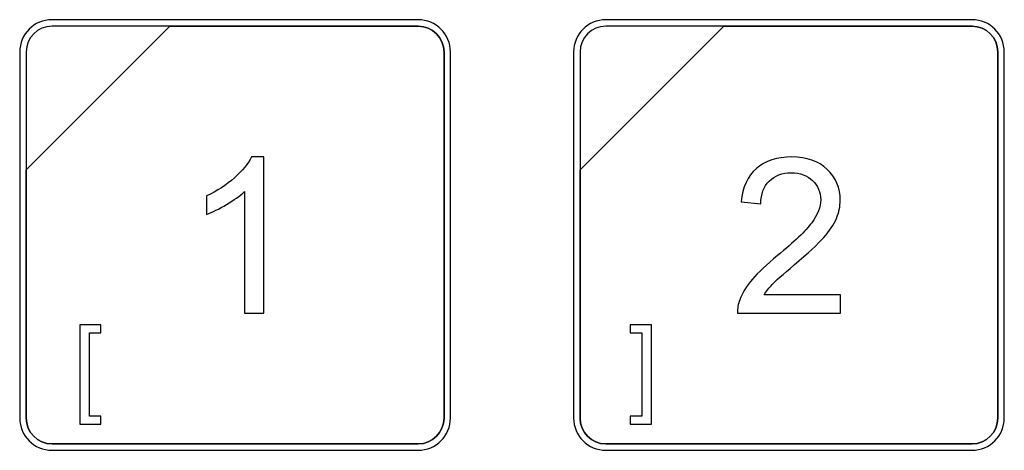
# Model space of a CAD drawing. Header units: millimetres. Extents: x 7205 to 9529, y -660 to 140.
# Tile 119 of 193: x 7604 to 7636, y -120 to -106. Entities that reach past the tile are written whole.
import ezdxf

# ---------------------------------------------------------------- set-up
doc = ezdxf.new("R2010")
doc.units = ezdxf.units.MM
doc.header["$LTSCALE"] = 3

msp = doc.modelspace()

# ---------------------------------------------------------------- linework, layer by layer
at = {"linetype": 'Continuous', "lineweight": 30}
for points, knots in [([(7605.337, -106.263), (7605.337, -106.263), (7617.237, -106.263), (7617.237, -106.263), (7617.237, -106.263), (7617.814, -106.263), (7618.287, -106.735), (7618.287, -107.313), (7618.287, -107.313), (7618.287, -107.313), (7618.287, -119.213), (7618.287, -119.213), (7618.287, -119.213), (7618.287, -119.79), (7617.814, -120.263), (7617.237, -120.263), (7617.237, -120.263), (7617.237, -120.263), (7605.337, -120.263), (7605.337, -120.263), (7605.337, -120.263), (7604.759, -120.263), (7604.287, -119.79), (7604.287, -119.213), (7604.287, -119.213), (7604.287, -119.213), (7604.287, -107.313), (7604.287, -107.313), (7604.287, -107.313), (7604.287, -106.735), (7604.759, -106.263), (7605.337, -106.263)], [0, 0, 0, 0, 0.111111, 0.111111, 0.111111, 0.111111, 0.222222, 0.222222, 0.222222, 0.222222, 0.333333, 0.333333, 0.333333, 0.333333, 0.444444, 0.444444, 0.444444, 0.444444, 0.555556, 0.555556, 0.555556, 0.555556, 0.666667, 0.666667, 0.666667, 0.666667, 0.777778, 0.777778, 0.777778, 0.777778, 1, 1, 1, 1]), ([(7605.337, -106.263), (7605.337, -106.263), (7617.237, -106.263), (7617.237, -106.263), (7617.237, -106.263), (7617.814, -106.263), (7618.287, -106.735), (7618.287, -107.313), (7618.287, -107.313), (7618.287, -107.313), (7618.287, -119.213), (7618.287, -119.213), (7618.287, -119.213), (7618.287, -119.79), (7617.814, -120.263), (7617.237, -120.263), (7617.237, -120.263), (7617.237, -120.263), (7605.337, -120.263), (7605.337, -120.263), (7605.337, -120.263), (7604.759, -120.263), (7604.287, -119.79), (7604.287, -119.213), (7604.287, -119.213), (7604.287, -119.213), (7604.287, -107.313), (7604.287, -107.313), (7604.287, -107.313), (7604.287, -106.735), (7604.759, -106.263), (7605.337, -106.263)], [0, 0, 0, 0, 0.111111, 0.111111, 0.111111, 0.111111, 0.222222, 0.222222, 0.222222, 0.222222, 0.333333, 0.333333, 0.333333, 0.333333, 0.444444, 0.444444, 0.444444, 0.444444, 0.555556, 0.555556, 0.555556, 0.555556, 0.666667, 0.666667, 0.666667, 0.666667, 0.777778, 0.777778, 0.777778, 0.777778, 1, 1, 1, 1]), ([(7605.337, -106.263), (7605.337, -106.263), (7617.237, -106.263), (7617.237, -106.263), (7617.237, -106.263), (7617.814, -106.263), (7618.287, -106.735), (7618.287, -107.313), (7618.287, -107.313), (7618.287, -107.313), (7618.287, -119.213), (7618.287, -119.213), (7618.287, -119.213), (7618.287, -119.79), (7617.814, -120.263), (7617.237, -120.263), (7617.237, -120.263), (7617.237, -120.263), (7605.337, -120.263), (7605.337, -120.263), (7605.337, -120.263), (7604.759, -120.263), (7604.287, -119.79), (7604.287, -119.213), (7604.287, -119.213), (7604.287, -119.213), (7604.287, -107.313), (7604.287, -107.313), (7604.287, -107.313), (7604.287, -106.735), (7604.759, -106.263), (7605.337, -106.263)], [0, 0, 0, 0, 0.111111, 0.111111, 0.111111, 0.111111, 0.222222, 0.222222, 0.222222, 0.222222, 0.333333, 0.333333, 0.333333, 0.333333, 0.444444, 0.444444, 0.444444, 0.444444, 0.555556, 0.555556, 0.555556, 0.555556, 0.666667, 0.666667, 0.666667, 0.666667, 0.777778, 0.777778, 0.777778, 0.777778, 1, 1, 1, 1]), ([(7605.337, -106.473), (7605.337, -106.473), (7609.168, -106.473), (7609.168, -106.473), (7609.168, -106.473), (7609.168, -106.473), (7604.497, -111.143), (7604.497, -111.143), (7604.497, -111.143), (7604.497, -111.143), (7604.497, -107.313), (7604.497, -107.313), (7604.497, -107.313), (7604.497, -106.851), (7604.875, -106.473), (7605.337, -106.473)], [0, 0, 0, 0, 0.2, 0.2, 0.2, 0.2, 0.4, 0.4, 0.4, 0.4, 0.6, 0.6, 0.6, 0.6, 1, 1, 1, 1]), ([(7609.168, -106.473), (7609.168, -106.473), (7609.18, -106.473), (7609.18, -106.473), (7609.18, -106.473), (7609.18, -106.473), (7617.237, -106.473), (7617.237, -106.473), (7617.237, -106.473), (7617.699, -106.473), (7618.077, -106.851), (7618.077, -107.313), (7618.077, -107.313), (7618.077, -107.313), (7618.077, -119.213), (7618.077, -119.213), (7618.077, -119.213), (7618.077, -119.675), (7617.699, -120.053), (7617.237, -120.053), (7617.237, -120.053), (7617.237, -120.053), (7605.337, -120.053), (7605.337, -120.053), (7605.337, -120.053), (7604.875, -120.053), (7604.497, -119.675), (7604.497, -119.213), (7604.497, -119.213), (7604.497, -119.213), (7604.497, -111.233), (7604.497, -111.233), (7604.497, -111.233), (7604.497, -111.233), (7604.497, -111.143), (7604.497, -111.143), (7604.497, -111.143), (7604.497, -111.143), (7609.168, -106.473), (7609.168, -106.473)], [0, 0, 0, 0, 0.090909, 0.090909, 0.090909, 0.090909, 0.181818, 0.181818, 0.181818, 0.181818, 0.272727, 0.272727, 0.272727, 0.272727, 0.363636, 0.363636, 0.363636, 0.363636, 0.454545, 0.454545, 0.454545, 0.454545, 0.545455, 0.545455, 0.545455, 0.545455, 0.636364, 0.636364, 0.636364, 0.636364, 0.727273, 0.727273, 0.727273, 0.727273, 0.818182, 0.818182, 0.818182, 0.818182, 1, 1, 1, 1]), ([(7618.077, -119.213), (7618.077, -119.213), (7618.077, -107.313), (7618.077, -107.313), (7618.077, -107.313), (7618.077, -106.851), (7617.699, -106.473), (7617.237, -106.473), (7617.237, -106.473), (7617.237, -106.473), (7609.18, -106.473), (7609.18, -106.473), (7609.18, -106.473), (7609.18, -106.473), (7609.168, -106.473), (7609.168, -106.473), (7609.168, -106.473), (7609.168, -106.473), (7604.497, -111.143), (7604.497, -111.143), (7604.497, -111.143), (7604.497, -111.143), (7604.497, -111.233), (7604.497, -111.233), (7604.497, -111.233), (7604.497, -111.233), (7604.497, -119.213), (7604.497, -119.213), (7604.497, -119.213), (7604.497, -119.675), (7604.875, -120.053), (7605.337, -120.053), (7605.337, -120.053), (7605.337, -120.053), (7617.237, -120.053), (7617.237, -120.053), (7617.237, -120.053), (7617.699, -120.053), (7618.077, -119.675), (7618.077, -119.213)], [0, 0, 0, 0, 0.090909, 0.090909, 0.090909, 0.090909, 0.181818, 0.181818, 0.181818, 0.181818, 0.272727, 0.272727, 0.272727, 0.272727, 0.363636, 0.363636, 0.363636, 0.363636, 0.454545, 0.454545, 0.454545, 0.454545, 0.545455, 0.545455, 0.545455, 0.545455, 0.636364, 0.636364, 0.636364, 0.636364, 0.727273, 0.727273, 0.727273, 0.727273, 0.818182, 0.818182, 0.818182, 0.818182, 1, 1, 1, 1]), ([(7605.337, -106.473), (7605.337, -106.473), (7609.168, -106.473), (7609.168, -106.473), (7609.168, -106.473), (7609.168, -106.473), (7604.497, -111.143), (7604.497, -111.143), (7604.497, -111.143), (7604.497, -111.143), (7604.497, -107.313), (7604.497, -107.313), (7604.497, -107.313), (7604.497, -106.851), (7604.875, -106.473), (7605.337, -106.473)], [0, 0, 0, 0, 0.2, 0.2, 0.2, 0.2, 0.4, 0.4, 0.4, 0.4, 0.6, 0.6, 0.6, 0.6, 1, 1, 1, 1]), ([(7609.168, -106.473), (7609.168, -106.473), (7609.18, -106.473), (7609.18, -106.473), (7609.18, -106.473), (7609.18, -106.473), (7617.237, -106.473), (7617.237, -106.473), (7617.237, -106.473), (7617.699, -106.473), (7618.077, -106.851), (7618.077, -107.313), (7618.077, -107.313), (7618.077, -107.313), (7618.077, -119.213), (7618.077, -119.213), (7618.077, -119.213), (7618.077, -119.675), (7617.699, -120.053), (7617.237, -120.053), (7617.237, -120.053), (7617.237, -120.053), (7605.337, -120.053), (7605.337, -120.053), (7605.337, -120.053), (7604.875, -120.053), (7604.497, -119.675), (7604.497, -119.213), (7604.497, -119.213), (7604.497, -119.213), (7604.497, -111.233), (7604.497, -111.233), (7604.497, -111.233), (7604.497, -111.233), (7604.497, -111.143), (7604.497, -111.143), (7604.497, -111.143), (7604.497, -111.143), (7609.168, -106.473), (7609.168, -106.473)], [0, 0, 0, 0, 0.090909, 0.090909, 0.090909, 0.090909, 0.181818, 0.181818, 0.181818, 0.181818, 0.272727, 0.272727, 0.272727, 0.272727, 0.363636, 0.363636, 0.363636, 0.363636, 0.454545, 0.454545, 0.454545, 0.454545, 0.545455, 0.545455, 0.545455, 0.545455, 0.636364, 0.636364, 0.636364, 0.636364, 0.727273, 0.727273, 0.727273, 0.727273, 0.818182, 0.818182, 0.818182, 0.818182, 1, 1, 1, 1]), ([(7618.077, -119.213), (7618.077, -119.213), (7618.077, -107.313), (7618.077, -107.313), (7618.077, -107.313), (7618.077, -106.851), (7617.699, -106.473), (7617.237, -106.473), (7617.237, -106.473), (7617.237, -106.473), (7609.18, -106.473), (7609.18, -106.473), (7609.18, -106.473), (7609.18, -106.473), (7609.168, -106.473), (7609.168, -106.473), (7609.168, -106.473), (7609.168, -106.473), (7604.497, -111.143), (7604.497, -111.143), (7604.497, -111.143), (7604.497, -111.143), (7604.497, -111.233), (7604.497, -111.233), (7604.497, -111.233), (7604.497, -111.233), (7604.497, -119.213), (7604.497, -119.213), (7604.497, -119.213), (7604.497, -119.675), (7604.875, -120.053), (7605.337, -120.053), (7605.337, -120.053), (7605.337, -120.053), (7617.237, -120.053), (7617.237, -120.053), (7617.237, -120.053), (7617.699, -120.053), (7618.077, -119.675), (7618.077, -119.213)], [0, 0, 0, 0, 0.090909, 0.090909, 0.090909, 0.090909, 0.181818, 0.181818, 0.181818, 0.181818, 0.272727, 0.272727, 0.272727, 0.272727, 0.363636, 0.363636, 0.363636, 0.363636, 0.454545, 0.454545, 0.454545, 0.454545, 0.545455, 0.545455, 0.545455, 0.545455, 0.636364, 0.636364, 0.636364, 0.636364, 0.727273, 0.727273, 0.727273, 0.727273, 0.818182, 0.818182, 0.818182, 0.818182, 1, 1, 1, 1]), ([(7605.337, -106.473), (7605.337, -106.473), (7609.168, -106.473), (7609.168, -106.473), (7609.168, -106.473), (7609.168, -106.473), (7604.497, -111.143), (7604.497, -111.143), (7604.497, -111.143), (7604.497, -111.143), (7604.497, -107.313), (7604.497, -107.313), (7604.497, -107.313), (7604.497, -106.851), (7604.875, -106.473), (7605.337, -106.473)], [0, 0, 0, 0, 0.2, 0.2, 0.2, 0.2, 0.4, 0.4, 0.4, 0.4, 0.6, 0.6, 0.6, 0.6, 1, 1, 1, 1]), ([(7609.168, -106.473), (7609.168, -106.473), (7609.18, -106.473), (7609.18, -106.473), (7609.18, -106.473), (7609.18, -106.473), (7617.237, -106.473), (7617.237, -106.473), (7617.237, -106.473), (7617.699, -106.473), (7618.077, -106.851), (7618.077, -107.313), (7618.077, -107.313), (7618.077, -107.313), (7618.077, -119.213), (7618.077, -119.213), (7618.077, -119.213), (7618.077, -119.675), (7617.699, -120.053), (7617.237, -120.053), (7617.237, -120.053), (7617.237, -120.053), (7605.337, -120.053), (7605.337, -120.053), (7605.337, -120.053), (7604.875, -120.053), (7604.497, -119.675), (7604.497, -119.213), (7604.497, -119.213), (7604.497, -119.213), (7604.497, -111.233), (7604.497, -111.233), (7604.497, -111.233), (7604.497, -111.233), (7604.497, -111.143), (7604.497, -111.143), (7604.497, -111.143), (7604.497, -111.143), (7609.168, -106.473), (7609.168, -106.473)], [0, 0, 0, 0, 0.090909, 0.090909, 0.090909, 0.090909, 0.181818, 0.181818, 0.181818, 0.181818, 0.272727, 0.272727, 0.272727, 0.272727, 0.363636, 0.363636, 0.363636, 0.363636, 0.454545, 0.454545, 0.454545, 0.454545, 0.545455, 0.545455, 0.545455, 0.545455, 0.636364, 0.636364, 0.636364, 0.636364, 0.727273, 0.727273, 0.727273, 0.727273, 0.818182, 0.818182, 0.818182, 0.818182, 1, 1, 1, 1]), ([(7618.077, -119.213), (7618.077, -119.213), (7618.077, -107.313), (7618.077, -107.313), (7618.077, -107.313), (7618.077, -106.851), (7617.699, -106.473), (7617.237, -106.473), (7617.237, -106.473), (7617.237, -106.473), (7609.18, -106.473), (7609.18, -106.473), (7609.18, -106.473), (7609.18, -106.473), (7609.168, -106.473), (7609.168, -106.473), (7609.168, -106.473), (7609.168, -106.473), (7604.497, -111.143), (7604.497, -111.143), (7604.497, -111.143), (7604.497, -111.143), (7604.497, -111.233), (7604.497, -111.233), (7604.497, -111.233), (7604.497, -111.233), (7604.497, -119.213), (7604.497, -119.213), (7604.497, -119.213), (7604.497, -119.675), (7604.875, -120.053), (7605.337, -120.053), (7605.337, -120.053), (7605.337, -120.053), (7617.237, -120.053), (7617.237, -120.053), (7617.237, -120.053), (7617.699, -120.053), (7618.077, -119.675), (7618.077, -119.213)], [0, 0, 0, 0, 0.090909, 0.090909, 0.090909, 0.090909, 0.181818, 0.181818, 0.181818, 0.181818, 0.272727, 0.272727, 0.272727, 0.272727, 0.363636, 0.363636, 0.363636, 0.363636, 0.454545, 0.454545, 0.454545, 0.454545, 0.545455, 0.545455, 0.545455, 0.545455, 0.636364, 0.636364, 0.636364, 0.636364, 0.727273, 0.727273, 0.727273, 0.727273, 0.818182, 0.818182, 0.818182, 0.818182, 1, 1, 1, 1]), ([(7623.337, -106.263), (7623.337, -106.263), (7635.237, -106.263), (7635.237, -106.263), (7635.237, -106.263), (7635.814, -106.263), (7636.287, -106.735), (7636.287, -107.313), (7636.287, -107.313), (7636.287, -107.313), (7636.287, -119.213), (7636.287, -119.213), (7636.287, -119.213), (7636.287, -119.79), (7635.814, -120.263), (7635.237, -120.263), (7635.237, -120.263), (7635.237, -120.263), (7623.337, -120.263), (7623.337, -120.263), (7623.337, -120.263), (7622.759, -120.263), (7622.287, -119.79), (7622.287, -119.213), (7622.287, -119.213), (7622.287, -119.213), (7622.287, -107.313), (7622.287, -107.313), (7622.287, -107.313), (7622.287, -106.735), (7622.759, -106.263), (7623.337, -106.263)], [0, 0, 0, 0, 0.111111, 0.111111, 0.111111, 0.111111, 0.222222, 0.222222, 0.222222, 0.222222, 0.333333, 0.333333, 0.333333, 0.333333, 0.444444, 0.444444, 0.444444, 0.444444, 0.555556, 0.555556, 0.555556, 0.555556, 0.666667, 0.666667, 0.666667, 0.666667, 0.777778, 0.777778, 0.777778, 0.777778, 1, 1, 1, 1]), ([(7623.337, -106.263), (7623.337, -106.263), (7635.237, -106.263), (7635.237, -106.263), (7635.237, -106.263), (7635.814, -106.263), (7636.287, -106.735), (7636.287, -107.313), (7636.287, -107.313), (7636.287, -107.313), (7636.287, -119.213), (7636.287, -119.213), (7636.287, -119.213), (7636.287, -119.79), (7635.814, -120.263), (7635.237, -120.263), (7635.237, -120.263), (7635.237, -120.263), (7623.337, -120.263), (7623.337, -120.263), (7623.337, -120.263), (7622.759, -120.263), (7622.287, -119.79), (7622.287, -119.213), (7622.287, -119.213), (7622.287, -119.213), (7622.287, -107.313), (7622.287, -107.313), (7622.287, -107.313), (7622.287, -106.735), (7622.759, -106.263), (7623.337, -106.263)], [0, 0, 0, 0, 0.111111, 0.111111, 0.111111, 0.111111, 0.222222, 0.222222, 0.222222, 0.222222, 0.333333, 0.333333, 0.333333, 0.333333, 0.444444, 0.444444, 0.444444, 0.444444, 0.555556, 0.555556, 0.555556, 0.555556, 0.666667, 0.666667, 0.666667, 0.666667, 0.777778, 0.777778, 0.777778, 0.777778, 1, 1, 1, 1]), ([(7623.337, -106.263), (7623.337, -106.263), (7635.237, -106.263), (7635.237, -106.263), (7635.237, -106.263), (7635.814, -106.263), (7636.287, -106.735), (7636.287, -107.313), (7636.287, -107.313), (7636.287, -107.313), (7636.287, -119.213), (7636.287, -119.213), (7636.287, -119.213), (7636.287, -119.79), (7635.814, -120.263), (7635.237, -120.263), (7635.237, -120.263), (7635.237, -120.263), (7623.337, -120.263), (7623.337, -120.263), (7623.337, -120.263), (7622.759, -120.263), (7622.287, -119.79), (7622.287, -119.213), (7622.287, -119.213), (7622.287, -119.213), (7622.287, -107.313), (7622.287, -107.313), (7622.287, -107.313), (7622.287, -106.735), (7622.759, -106.263), (7623.337, -106.263)], [0, 0, 0, 0, 0.111111, 0.111111, 0.111111, 0.111111, 0.222222, 0.222222, 0.222222, 0.222222, 0.333333, 0.333333, 0.333333, 0.333333, 0.444444, 0.444444, 0.444444, 0.444444, 0.555556, 0.555556, 0.555556, 0.555556, 0.666667, 0.666667, 0.666667, 0.666667, 0.777778, 0.777778, 0.777778, 0.777778, 1, 1, 1, 1]), ([(7623.337, -106.473), (7623.337, -106.473), (7627.168, -106.473), (7627.168, -106.473), (7627.168, -106.473), (7627.168, -106.473), (7622.497, -111.143), (7622.497, -111.143), (7622.497, -111.143), (7622.497, -111.143), (7622.497, -107.313), (7622.497, -107.313), (7622.497, -107.313), (7622.497, -106.851), (7622.875, -106.473), (7623.337, -106.473)], [0, 0, 0, 0, 0.2, 0.2, 0.2, 0.2, 0.4, 0.4, 0.4, 0.4, 0.6, 0.6, 0.6, 0.6, 1, 1, 1, 1]), ([(7627.168, -106.473), (7627.168, -106.473), (7627.18, -106.473), (7627.18, -106.473), (7627.18, -106.473), (7627.18, -106.473), (7635.237, -106.473), (7635.237, -106.473), (7635.237, -106.473), (7635.699, -106.473), (7636.077, -106.851), (7636.077, -107.313), (7636.077, -107.313), (7636.077, -107.313), (7636.077, -119.213), (7636.077, -119.213), (7636.077, -119.213), (7636.077, -119.675), (7635.699, -120.053), (7635.237, -120.053), (7635.237, -120.053), (7635.237, -120.053), (7623.337, -120.053), (7623.337, -120.053), (7623.337, -120.053), (7622.875, -120.053), (7622.497, -119.675), (7622.497, -119.213), (7622.497, -119.213), (7622.497, -119.213), (7622.497, -111.233), (7622.497, -111.233), (7622.497, -111.233), (7622.497, -111.233), (7622.497, -111.143), (7622.497, -111.143), (7622.497, -111.143), (7622.497, -111.143), (7627.168, -106.473), (7627.168, -106.473)], [0, 0, 0, 0, 0.090909, 0.090909, 0.090909, 0.090909, 0.181818, 0.181818, 0.181818, 0.181818, 0.272727, 0.272727, 0.272727, 0.272727, 0.363636, 0.363636, 0.363636, 0.363636, 0.454545, 0.454545, 0.454545, 0.454545, 0.545455, 0.545455, 0.545455, 0.545455, 0.636364, 0.636364, 0.636364, 0.636364, 0.727273, 0.727273, 0.727273, 0.727273, 0.818182, 0.818182, 0.818182, 0.818182, 1, 1, 1, 1]), ([(7636.077, -119.213), (7636.077, -119.213), (7636.077, -107.313), (7636.077, -107.313), (7636.077, -107.313), (7636.077, -106.851), (7635.699, -106.473), (7635.237, -106.473), (7635.237, -106.473), (7635.237, -106.473), (7627.18, -106.473), (7627.18, -106.473), (7627.18, -106.473), (7627.18, -106.473), (7627.168, -106.473), (7627.168, -106.473), (7627.168, -106.473), (7627.168, -106.473), (7622.497, -111.143), (7622.497, -111.143), (7622.497, -111.143), (7622.497, -111.143), (7622.497, -111.233), (7622.497, -111.233), (7622.497, -111.233), (7622.497, -111.233), (7622.497, -119.213), (7622.497, -119.213), (7622.497, -119.213), (7622.497, -119.675), (7622.875, -120.053), (7623.337, -120.053), (7623.337, -120.053), (7623.337, -120.053), (7635.237, -120.053), (7635.237, -120.053), (7635.237, -120.053), (7635.699, -120.053), (7636.077, -119.675), (7636.077, -119.213)], [0, 0, 0, 0, 0.090909, 0.090909, 0.090909, 0.090909, 0.181818, 0.181818, 0.181818, 0.181818, 0.272727, 0.272727, 0.272727, 0.272727, 0.363636, 0.363636, 0.363636, 0.363636, 0.454545, 0.454545, 0.454545, 0.454545, 0.545455, 0.545455, 0.545455, 0.545455, 0.636364, 0.636364, 0.636364, 0.636364, 0.727273, 0.727273, 0.727273, 0.727273, 0.818182, 0.818182, 0.818182, 0.818182, 1, 1, 1, 1]), ([(7623.337, -106.473), (7623.337, -106.473), (7627.168, -106.473), (7627.168, -106.473), (7627.168, -106.473), (7627.168, -106.473), (7622.497, -111.143), (7622.497, -111.143), (7622.497, -111.143), (7622.497, -111.143), (7622.497, -107.313), (7622.497, -107.313), (7622.497, -107.313), (7622.497, -106.851), (7622.875, -106.473), (7623.337, -106.473)], [0, 0, 0, 0, 0.2, 0.2, 0.2, 0.2, 0.4, 0.4, 0.4, 0.4, 0.6, 0.6, 0.6, 0.6, 1, 1, 1, 1]), ([(7627.168, -106.473), (7627.168, -106.473), (7627.18, -106.473), (7627.18, -106.473), (7627.18, -106.473), (7627.18, -106.473), (7635.237, -106.473), (7635.237, -106.473), (7635.237, -106.473), (7635.699, -106.473), (7636.077, -106.851), (7636.077, -107.313), (7636.077, -107.313), (7636.077, -107.313), (7636.077, -119.213), (7636.077, -119.213), (7636.077, -119.213), (7636.077, -119.675), (7635.699, -120.053), (7635.237, -120.053), (7635.237, -120.053), (7635.237, -120.053), (7623.337, -120.053), (7623.337, -120.053), (7623.337, -120.053), (7622.875, -120.053), (7622.497, -119.675), (7622.497, -119.213), (7622.497, -119.213), (7622.497, -119.213), (7622.497, -111.233), (7622.497, -111.233), (7622.497, -111.233), (7622.497, -111.233), (7622.497, -111.143), (7622.497, -111.143), (7622.497, -111.143), (7622.497, -111.143), (7627.168, -106.473), (7627.168, -106.473)], [0, 0, 0, 0, 0.090909, 0.090909, 0.090909, 0.090909, 0.181818, 0.181818, 0.181818, 0.181818, 0.272727, 0.272727, 0.272727, 0.272727, 0.363636, 0.363636, 0.363636, 0.363636, 0.454545, 0.454545, 0.454545, 0.454545, 0.545455, 0.545455, 0.545455, 0.545455, 0.636364, 0.636364, 0.636364, 0.636364, 0.727273, 0.727273, 0.727273, 0.727273, 0.818182, 0.818182, 0.818182, 0.818182, 1, 1, 1, 1]), ([(7636.077, -119.213), (7636.077, -119.213), (7636.077, -107.313), (7636.077, -107.313), (7636.077, -107.313), (7636.077, -106.851), (7635.699, -106.473), (7635.237, -106.473), (7635.237, -106.473), (7635.237, -106.473), (7627.18, -106.473), (7627.18, -106.473), (7627.18, -106.473), (7627.18, -106.473), (7627.168, -106.473), (7627.168, -106.473), (7627.168, -106.473), (7627.168, -106.473), (7622.497, -111.143), (7622.497, -111.143), (7622.497, -111.143), (7622.497, -111.143), (7622.497, -111.233), (7622.497, -111.233), (7622.497, -111.233), (7622.497, -111.233), (7622.497, -119.213), (7622.497, -119.213), (7622.497, -119.213), (7622.497, -119.675), (7622.875, -120.053), (7623.337, -120.053), (7623.337, -120.053), (7623.337, -120.053), (7635.237, -120.053), (7635.237, -120.053), (7635.237, -120.053), (7635.699, -120.053), (7636.077, -119.675), (7636.077, -119.213)], [0, 0, 0, 0, 0.090909, 0.090909, 0.090909, 0.090909, 0.181818, 0.181818, 0.181818, 0.181818, 0.272727, 0.272727, 0.272727, 0.272727, 0.363636, 0.363636, 0.363636, 0.363636, 0.454545, 0.454545, 0.454545, 0.454545, 0.545455, 0.545455, 0.545455, 0.545455, 0.636364, 0.636364, 0.636364, 0.636364, 0.727273, 0.727273, 0.727273, 0.727273, 0.818182, 0.818182, 0.818182, 0.818182, 1, 1, 1, 1]), ([(7623.337, -106.473), (7623.337, -106.473), (7627.168, -106.473), (7627.168, -106.473), (7627.168, -106.473), (7627.168, -106.473), (7622.497, -111.143), (7622.497, -111.143), (7622.497, -111.143), (7622.497, -111.143), (7622.497, -107.313), (7622.497, -107.313), (7622.497, -107.313), (7622.497, -106.851), (7622.875, -106.473), (7623.337, -106.473)], [0, 0, 0, 0, 0.2, 0.2, 0.2, 0.2, 0.4, 0.4, 0.4, 0.4, 0.6, 0.6, 0.6, 0.6, 1, 1, 1, 1]), ([(7627.168, -106.473), (7627.168, -106.473), (7627.18, -106.473), (7627.18, -106.473), (7627.18, -106.473), (7627.18, -106.473), (7635.237, -106.473), (7635.237, -106.473), (7635.237, -106.473), (7635.699, -106.473), (7636.077, -106.851), (7636.077, -107.313), (7636.077, -107.313), (7636.077, -107.313), (7636.077, -119.213), (7636.077, -119.213), (7636.077, -119.213), (7636.077, -119.675), (7635.699, -120.053), (7635.237, -120.053), (7635.237, -120.053), (7635.237, -120.053), (7623.337, -120.053), (7623.337, -120.053), (7623.337, -120.053), (7622.875, -120.053), (7622.497, -119.675), (7622.497, -119.213), (7622.497, -119.213), (7622.497, -119.213), (7622.497, -111.233), (7622.497, -111.233), (7622.497, -111.233), (7622.497, -111.233), (7622.497, -111.143), (7622.497, -111.143), (7622.497, -111.143), (7622.497, -111.143), (7627.168, -106.473), (7627.168, -106.473)], [0, 0, 0, 0, 0.090909, 0.090909, 0.090909, 0.090909, 0.181818, 0.181818, 0.181818, 0.181818, 0.272727, 0.272727, 0.272727, 0.272727, 0.363636, 0.363636, 0.363636, 0.363636, 0.454545, 0.454545, 0.454545, 0.454545, 0.545455, 0.545455, 0.545455, 0.545455, 0.636364, 0.636364, 0.636364, 0.636364, 0.727273, 0.727273, 0.727273, 0.727273, 0.818182, 0.818182, 0.818182, 0.818182, 1, 1, 1, 1]), ([(7636.077, -119.213), (7636.077, -119.213), (7636.077, -107.313), (7636.077, -107.313), (7636.077, -107.313), (7636.077, -106.851), (7635.699, -106.473), (7635.237, -106.473), (7635.237, -106.473), (7635.237, -106.473), (7627.18, -106.473), (7627.18, -106.473), (7627.18, -106.473), (7627.18, -106.473), (7627.168, -106.473), (7627.168, -106.473), (7627.168, -106.473), (7627.168, -106.473), (7622.497, -111.143), (7622.497, -111.143), (7622.497, -111.143), (7622.497, -111.143), (7622.497, -111.233), (7622.497, -111.233), (7622.497, -111.233), (7622.497, -111.233), (7622.497, -119.213), (7622.497, -119.213), (7622.497, -119.213), (7622.497, -119.675), (7622.875, -120.053), (7623.337, -120.053), (7623.337, -120.053), (7623.337, -120.053), (7635.237, -120.053), (7635.237, -120.053), (7635.237, -120.053), (7635.699, -120.053), (7636.077, -119.675), (7636.077, -119.213)], [0, 0, 0, 0, 0.090909, 0.090909, 0.090909, 0.090909, 0.181818, 0.181818, 0.181818, 0.181818, 0.272727, 0.272727, 0.272727, 0.272727, 0.363636, 0.363636, 0.363636, 0.363636, 0.454545, 0.454545, 0.454545, 0.454545, 0.545455, 0.545455, 0.545455, 0.545455, 0.636364, 0.636364, 0.636364, 0.636364, 0.727273, 0.727273, 0.727273, 0.727273, 0.818182, 0.818182, 0.818182, 0.818182, 1, 1, 1, 1]), ([(7612.218, -115.799), (7612.218, -115.799), (7611.597, -115.799), (7611.597, -115.799), (7611.597, -115.799), (7611.597, -115.799), (7611.597, -111.846), (7611.597, -111.846), (7611.597, -111.846), (7611.448, -111.989), (7611.252, -112.132), (7611.009, -112.274), (7611.009, -112.274), (7610.767, -112.416), (7610.548, -112.523), (7610.356, -112.594), (7610.356, -112.594), (7610.356, -112.594), (7610.356, -111.994), (7610.356, -111.994), (7610.356, -111.994), (7610.702, -111.832), (7611.006, -111.634), (7611.266, -111.401), (7611.266, -111.401), (7611.526, -111.17), (7611.71, -110.945), (7611.818, -110.726), (7611.818, -110.726), (7611.818, -110.726), (7612.218, -110.726), (7612.218, -110.726), (7612.218, -110.726), (7612.218, -110.726), (7612.218, -115.799), (7612.218, -115.799)], [0, 0, 0, 0, 0.1, 0.1, 0.1, 0.1, 0.2, 0.2, 0.2, 0.2, 0.3, 0.3, 0.3, 0.3, 0.4, 0.4, 0.4, 0.4, 0.5, 0.5, 0.5, 0.5, 0.6, 0.6, 0.6, 0.6, 0.7, 0.7, 0.7, 0.7, 0.8, 0.8, 0.8, 0.8, 1, 1, 1, 1]), ([(7630.961, -115.207), (7630.961, -115.207), (7630.961, -115.799), (7630.961, -115.799), (7630.961, -115.799), (7630.961, -115.799), (7627.617, -115.799), (7627.617, -115.799), (7627.617, -115.799), (7627.612, -115.65), (7627.637, -115.506), (7627.69, -115.368), (7627.69, -115.368), (7627.776, -115.141), (7627.913, -114.916), (7628.103, -114.696), (7628.103, -114.696), (7628.292, -114.476), (7628.563, -114.222), (7628.914, -113.934), (7628.914, -113.934), (7629.461, -113.484), (7629.833, -113.128), (7630.027, -112.864), (7630.027, -112.864), (7630.222, -112.601), (7630.319, -112.351), (7630.319, -112.116), (7630.319, -112.116), (7630.319, -111.87), (7630.231, -111.663), (7630.055, -111.494), (7630.055, -111.494), (7629.878, -111.326), (7629.648, -111.241), (7629.364, -111.241), (7629.364, -111.241), (7629.065, -111.241), (7628.825, -111.331), (7628.645, -111.509), (7628.645, -111.509), (7628.465, -111.687), (7628.374, -111.934), (7628.372, -112.25), (7628.372, -112.25), (7628.372, -112.25), (7627.737, -112.187), (7627.737, -112.187), (7627.737, -112.187), (7627.781, -111.712), (7627.945, -111.35), (7628.23, -111.1), (7628.23, -111.1), (7628.515, -110.851), (7628.898, -110.726), (7629.379, -110.726), (7629.379, -110.726), (7629.863, -110.726), (7630.248, -110.86), (7630.53, -111.13), (7630.53, -111.13), (7630.813, -111.399), (7630.954, -111.733), (7630.954, -112.13), (7630.954, -112.13), (7630.954, -112.333), (7630.913, -112.531), (7630.83, -112.727), (7630.83, -112.727), (7630.747, -112.923), (7630.61, -113.129), (7630.418, -113.345), (7630.418, -113.345), (7630.225, -113.56), (7629.907, -113.858), (7629.462, -114.234), (7629.462, -114.234), (7629.089, -114.547), (7628.849, -114.759), (7628.744, -114.87), (7628.744, -114.87), (7628.638, -114.982), (7628.551, -115.094), (7628.481, -115.207), (7628.481, -115.207), (7628.481, -115.207), (7630.961, -115.207), (7630.961, -115.207)], [0, 0, 0, 0, 0.043478, 0.043478, 0.043478, 0.043478, 0.086957, 0.086957, 0.086957, 0.086957, 0.130435, 0.130435, 0.130435, 0.130435, 0.173913, 0.173913, 0.173913, 0.173913, 0.217391, 0.217391, 0.217391, 0.217391, 0.26087, 0.26087, 0.26087, 0.26087, 0.304348, 0.304348, 0.304348, 0.304348, 0.347826, 0.347826, 0.347826, 0.347826, 0.391304, 0.391304, 0.391304, 0.391304, 0.434783, 0.434783, 0.434783, 0.434783, 0.478261, 0.478261, 0.478261, 0.478261, 0.521739, 0.521739, 0.521739, 0.521739, 0.565217, 0.565217, 0.565217, 0.565217, 0.608696, 0.608696, 0.608696, 0.608696, 0.652174, 0.652174, 0.652174, 0.652174, 0.695652, 0.695652, 0.695652, 0.695652, 0.73913, 0.73913, 0.73913, 0.73913, 0.782609, 0.782609, 0.782609, 0.782609, 0.826087, 0.826087, 0.826087, 0.826087, 0.869565, 0.869565, 0.869565, 0.869565, 0.913043, 0.913043, 0.913043, 0.913043, 1, 1, 1, 1]), ([(7606.244, -119.41), (7606.244, -119.41), (7606.244, -116.183), (7606.244, -116.183), (7606.244, -116.183), (7606.244, -116.183), (7606.928, -116.183), (7606.928, -116.183), (7606.928, -116.183), (7606.928, -116.183), (7606.928, -116.44), (7606.928, -116.44), (7606.928, -116.44), (7606.928, -116.44), (7606.554, -116.44), (7606.554, -116.44), (7606.554, -116.44), (7606.554, -116.44), (7606.554, -119.153), (7606.554, -119.153), (7606.554, -119.153), (7606.554, -119.153), (7606.928, -119.153), (7606.928, -119.153), (7606.928, -119.153), (7606.928, -119.153), (7606.928, -119.41), (7606.928, -119.41), (7606.928, -119.41), (7606.928, -119.41), (7606.244, -119.41), (7606.244, -119.41)], [0, 0, 0, 0, 0.111111, 0.111111, 0.111111, 0.111111, 0.222222, 0.222222, 0.222222, 0.222222, 0.333333, 0.333333, 0.333333, 0.333333, 0.444444, 0.444444, 0.444444, 0.444444, 0.555556, 0.555556, 0.555556, 0.555556, 0.666667, 0.666667, 0.666667, 0.666667, 0.777778, 0.777778, 0.777778, 0.777778, 1, 1, 1, 1]), ([(7624.816, -119.41), (7624.816, -119.41), (7624.132, -119.41), (7624.132, -119.41), (7624.132, -119.41), (7624.132, -119.41), (7624.132, -119.153), (7624.132, -119.153), (7624.132, -119.153), (7624.132, -119.153), (7624.506, -119.153), (7624.506, -119.153), (7624.506, -119.153), (7624.506, -119.153), (7624.506, -116.44), (7624.506, -116.44), (7624.506, -116.44), (7624.506, -116.44), (7624.132, -116.44), (7624.132, -116.44), (7624.132, -116.44), (7624.132, -116.44), (7624.132, -116.183), (7624.132, -116.183), (7624.132, -116.183), (7624.132, -116.183), (7624.816, -116.183), (7624.816, -116.183), (7624.816, -116.183), (7624.816, -116.183), (7624.816, -119.41), (7624.816, -119.41)], [0, 0, 0, 0, 0.111111, 0.111111, 0.111111, 0.111111, 0.222222, 0.222222, 0.222222, 0.222222, 0.333333, 0.333333, 0.333333, 0.333333, 0.444444, 0.444444, 0.444444, 0.444444, 0.555556, 0.555556, 0.555556, 0.555556, 0.666667, 0.666667, 0.666667, 0.666667, 0.777778, 0.777778, 0.777778, 0.777778, 1, 1, 1, 1])]:
    msp.add_open_spline(points, degree=3, knots=knots, dxfattribs=at)

doc.saveas('drawing.dxf')
